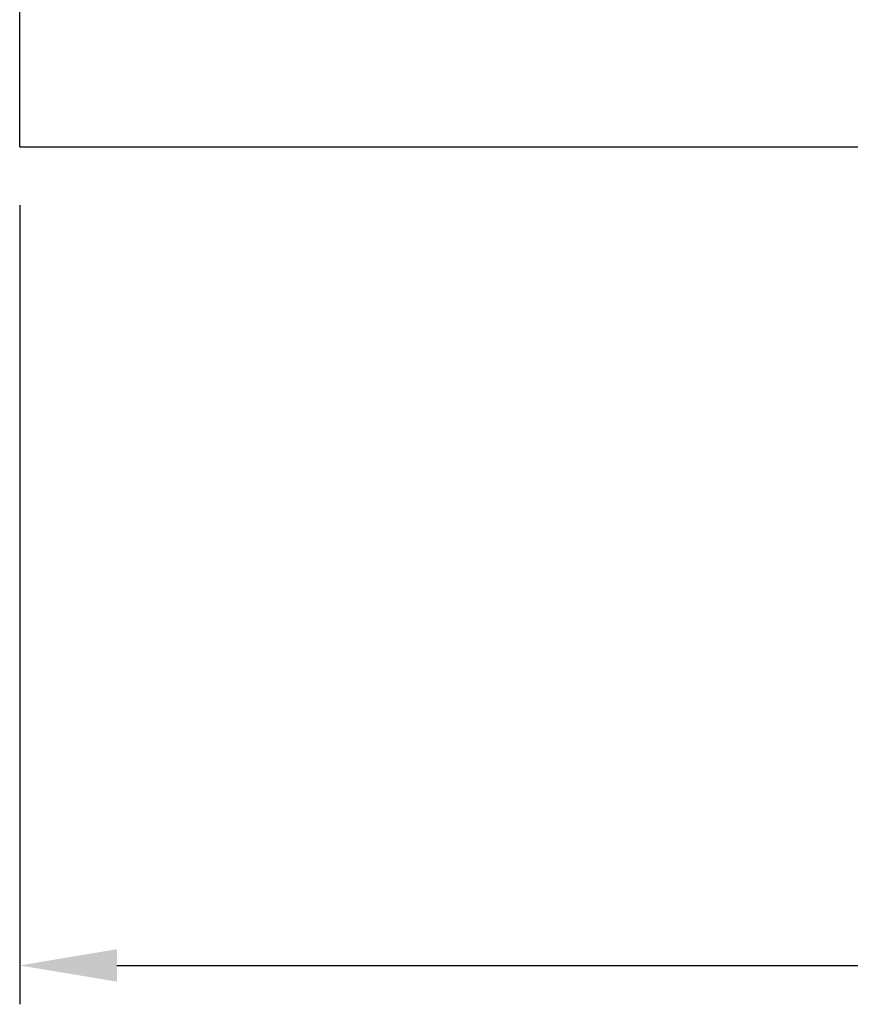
# Model space of a CAD drawing. Header units: millimetres. Extents: x -198 to -57, y 55 to 126.
# Tile 2 of 53: x -124 to -107, y 55 to 75. Entities that reach past the tile are written whole.
import ezdxf

# ---------------------------------------------------------------- set-up
doc = ezdxf.new("R2010")
doc.units = ezdxf.units.MM
doc.header["$LTSCALE"] = 0.1
doc.layers.get('DEFPOINTS').update_dxf_attribs({"linetype": 'CONTINUOUS'})
doc.layers.add('DIM', color=4, linetype='CONTINUOUS')
doc.layers.add('OUT', color=3, linetype='CONTINUOUS')
doc.styles.add('DIM-7', font='SIMPLEX.shx', dxfattribs={"width": 0.7, "bigfont": 'chineset.shx'})
doc.dimstyles.new('CNS', dxfattribs={"dimtxt": 3.5, "dimasz": 2.5, "dimexe": 1, "dimexo": 1.5, "dimgap": 0.09, "dimtad": 0, "dimdsep": 46, "dimtxsty": 'DIM-7', "dimcen": 0.09, "dimclrd": 1, "dimclre": 1, "dimclrt": 4, "dimadec": 0, "dimazin": 0, "dimtfac": 1, "dimtix": 1, "dimtmove": 2, "dimatfit": 3, "dimfxl": 1, "dimtvp": 0.971429, "dimtolj": 1, "dimarcsym": 0})

# ---------------------------------------------------------------- blocks, each defined once
blk = doc.blocks.new('*D2')
at = {"layer": 'DEFPOINTS', "color": 0, "transparency": 16777216}
for p in [(-124.169, 72.732), (-69.169, 72.732), (-69.169, 55.889)]:
    blk.add_point(p, dxfattribs=at)
at = {"layer": 'DIM', "color": 0, "lineweight": -2, "transparency": 16777216}
for p, q in [((-124.169, 71.532), (-124.169, 55.089)), ((-69.169, 71.532), (-69.169, 55.089)), ((-122.169, 55.889), (-71.169, 55.889))]:
    blk.add_line(p, q, dxfattribs=at)
at = {"layer": 'DIM', "color": 0, "transparency": 16777216}
for points in [[(-122.169, 56.223), (-122.169, 55.556), (-124.169, 55.889)], [(-71.169, 56.223), (-71.169, 55.556), (-69.169, 55.889)]]:
    blk.add_solid(points, dxfattribs=at)
at = {"layer": 'DIM', "color": 0, "transparency": 16777216, "insert": (-96.669, 57.929), "char_height": 2.8, "attachment_point": 5, "style": 'DIM-7'}
blk.add_mtext('\\A1;55', dxfattribs=at)

msp = doc.modelspace()

# ---------------------------------------------------------------- linework, layer by layer
at = {"layer": 'OUT', "color": 7, "linetype": 'Continuous'}
for q in [(-124.169, 108.732), (-69.169, 72.732)]:
    msp.add_line((-124.169, 72.732), q, dxfattribs=at)

# ---------------------------------------------------------------- dimensions: what is measured, and where the dimension line sits
at = {"layer": 'DIM', "color": 0}
dim = msp.add_linear_dim(base=(-69.169, 55.889), p1=(-124.169, 72.732), p2=(-69.169, 72.732), dimstyle='CNS', override={"dimscale": 0.8, "dimgap": 0.8, "dimtad": 1, "dimclrd": 0, "dimclre": 0, "dimclrt": 0, "dimadec": 2, "dimazin": 2, "dimtm": 1e-09, "dimtfac": 0.6, "dimtmove": 0}, dxfattribs=at)
dim.commit()
dim.dimension.update_dxf_attribs({"geometry": '*D2', "text_midpoint": (-96.669, 57.929)})

doc.saveas('drawing.dxf')
